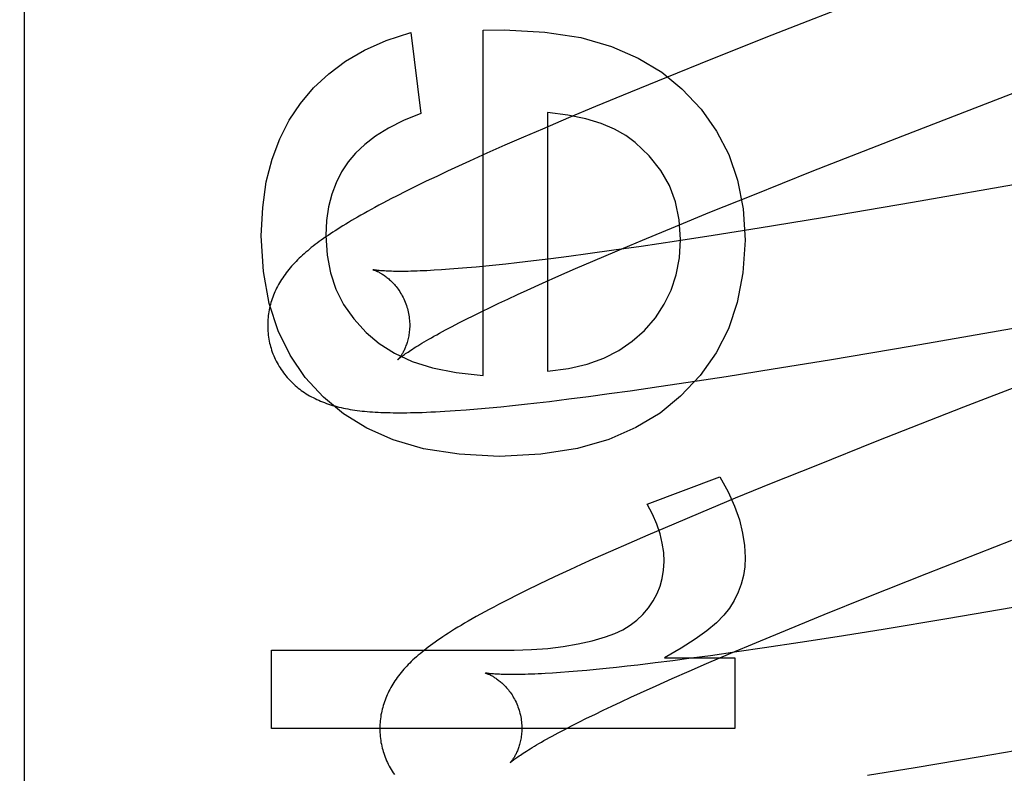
# Model space of a CAD drawing. Header units: inches. Extents: x 0 to 278, y 0 to 180.
# Tile 32 of 76: x 95.877 to 96.016, y 91.672 to 91.778. Entities that reach past the tile are written whole.
import ezdxf

# ---------------------------------------------------------------- set-up
doc = ezdxf.new("R2010")
doc.units = ezdxf.units.IN
doc.header["$LTSCALE"] = 15.310625
doc.header["$MEASUREMENT"] = 0
doc.linetypes.add('HIDDEN', pattern=[0.2, 0.1, -0.1])
doc.layers.add('DEFAULT_2', color=8, linetype='HIDDEN')

msp = doc.modelspace()

# ---------------------------------------------------------------- linework, layer by layer
at = {"layer": 'DEFAULT_2', "color": 8, "linetype": 'HIDDEN'}
for p, q in [((95.87814, 88.59938), (95.87814, 94.09988)), ((95.99665, 91.78135), (95.98337, 91.77614)), ((95.93251, 91.77655), (95.93392, 91.76513)), ((95.9427, 91.77685), (95.94564, 91.77691)), ((95.9427, 91.72823), (95.9427, 91.77685)), ((95.98337, 91.77614), (95.97476, 91.77272)), ((95.97476, 91.77272), (95.9685, 91.7702)), ((95.9685, 91.7702), (95.96343, 91.76813)), ((95.96343, 91.76813), (95.95852, 91.7661)), ((95.95178, 91.76525), (95.95178, 91.72884)), ((95.95852, 91.7661), (95.95472, 91.76451)), ((95.95472, 91.76451), (95.95104, 91.76294)), ((95.95104, 91.76294), (95.94837, 91.76179)), ((95.94577, 91.76065), (95.94324, 91.75953)), ((95.94837, 91.76179), (95.94577, 91.76065)), ((95.98902, 91.75698), (96.00097, 91.76167)), ((96.05552, 91.7617), (96.00317, 91.7526)), ((95.94324, 91.75953), (95.9408, 91.75842)), ((95.9408, 91.75842), (95.93922, 91.7577)), ((95.93767, 91.75698), (95.93617, 91.75627)), ((95.93922, 91.7577), (95.93767, 91.75698)), ((95.98066, 91.75364), (95.98902, 91.75698)), ((95.9347, 91.75557), (95.93327, 91.75487)), ((95.93617, 91.75627), (95.9347, 91.75557)), ((95.93185, 91.75417), (95.93048, 91.75347)), ((95.93327, 91.75487), (95.93185, 91.75417)), ((95.97462, 91.75121), (95.98066, 91.75364)), ((96.00317, 91.7526), (95.99047, 91.75045)), ((95.96979, 91.74923), (95.97462, 91.75121)), ((95.99047, 91.75045), (95.98155, 91.74898)), ((95.96514, 91.7473), (95.96979, 91.74923)), ((95.98155, 91.74898), (95.97511, 91.74795)), ((95.96158, 91.7458), (95.96514, 91.7473)), ((95.96993, 91.74715), (95.96495, 91.74641)), ((95.97511, 91.74795), (95.96993, 91.74715)), ((95.96112, 91.74586), (95.95744, 91.74535)), ((95.95816, 91.74434), (95.96158, 91.7458)), ((95.96495, 91.74641), (95.96112, 91.74586)), ((95.94743, 91.74409), (95.94592, 91.74392)), ((95.94978, 91.74436), (95.94743, 91.74409)), ((95.95224, 91.74466), (95.94978, 91.74436)), ((95.95479, 91.74499), (95.95224, 91.74466)), ((95.95744, 91.74535), (95.95479, 91.74499)), ((95.95571, 91.74327), (95.95816, 91.74434)), ((95.93798, 91.74318), (95.93686, 91.7431)), ((95.93917, 91.74327), (95.93798, 91.74318)), ((95.94041, 91.74338), (95.93917, 91.74327)), ((95.94171, 91.74349), (95.94041, 91.74338)), ((95.94306, 91.74362), (95.94171, 91.74349)), ((95.94447, 91.74376), (95.94306, 91.74362)), ((95.94592, 91.74392), (95.94447, 91.74376)), ((95.95334, 91.74224), (95.95571, 91.74327)), ((95.94892, 91.74025), (95.95108, 91.74123)), ((95.95108, 91.74123), (95.95334, 91.74224)), ((95.94753, 91.73961), (95.94892, 91.74025)), ((96.00313, 91.7324), (96.05121, 91.74077)), ((95.94492, 91.73839), (95.9462, 91.73899)), ((95.9462, 91.73899), (95.94753, 91.73961)), ((95.94137, 91.73667), (95.9425, 91.73723)), ((95.9425, 91.73723), (95.94368, 91.7378)), ((95.94368, 91.7378), (95.94492, 91.73839)), ((95.93928, 91.73562), (95.9403, 91.73614)), ((95.9403, 91.73614), (95.94137, 91.73667)), ((95.93741, 91.73464), (95.93832, 91.73512)), ((95.93832, 91.73512), (95.93928, 91.73562)), ((95.99148, 91.73044), (96.00313, 91.7324)), ((95.98354, 91.72914), (95.99148, 91.73044)), ((95.97693, 91.72809), (95.98354, 91.72914)), ((95.97159, 91.72727), (95.97693, 91.72809)), ((95.96044, 91.72567), (95.96339, 91.72607)), ((95.96339, 91.72607), (95.96743, 91.72666)), ((95.96743, 91.72666), (95.97159, 91.72727)), ((95.95026, 91.72438), (95.95203, 91.72458)), ((95.95203, 91.72458), (95.95476, 91.72492)), ((95.95476, 91.72492), (95.95756, 91.72528)), ((95.95756, 91.72528), (95.96044, 91.72567)), ((95.94031, 91.72339), (95.9419, 91.72352)), ((95.9419, 91.72352), (95.94353, 91.72367)), ((95.94353, 91.72367), (95.94517, 91.72383)), ((95.94517, 91.72383), (95.94684, 91.724)), ((95.94684, 91.724), (95.94853, 91.72418)), ((95.94853, 91.72418), (95.95026, 91.72438)), ((96.01033, 91.72374), (95.99814, 91.71895)), ((95.99814, 91.71895), (95.98953, 91.71552)), ((95.98953, 91.71552), (95.98327, 91.713)), ((95.96578, 91.71012), (95.97603, 91.71393)), ((95.98327, 91.713), (95.97821, 91.71093)), ((95.97821, 91.71093), (95.97332, 91.7089)), ((95.97332, 91.7089), (95.96954, 91.7073)), ((95.96954, 91.7073), (95.96587, 91.70574)), ((95.96587, 91.70574), (95.96322, 91.70458)), ((95.96322, 91.70458), (95.96063, 91.70345)), ((96.00517, 91.70033), (96.01716, 91.70504)), ((95.96063, 91.70345), (95.95813, 91.70233)), ((95.95651, 91.70159), (95.95492, 91.70087)), ((95.95813, 91.70233), (95.95651, 91.70159)), ((95.95337, 91.70015), (95.95186, 91.69943)), ((95.95492, 91.70087), (95.95337, 91.70015)), ((95.99677, 91.69698), (96.00517, 91.70033)), ((95.95038, 91.69873), (95.94895, 91.69803)), ((95.95186, 91.69943), (95.95038, 91.69873)), ((95.94755, 91.69733), (95.94618, 91.69664)), ((95.94895, 91.69803), (95.94755, 91.69733)), ((95.99071, 91.69454), (95.99677, 91.69698)), ((96.02069, 91.6961), (96.00797, 91.69394)), ((95.98585, 91.69255), (95.99071, 91.69454)), ((96.00797, 91.69394), (95.99902, 91.69246)), ((95.98118, 91.69061), (95.98585, 91.69255)), ((95.99254, 91.69142), (95.98733, 91.69061)), ((95.99902, 91.69246), (95.99254, 91.69142)), ((95.9776, 91.68911), (95.98118, 91.69061)), ((95.98733, 91.69061), (95.9823, 91.68985)), ((95.91292, 91.6785), (95.91292, 91.68955)), ((95.91292, 91.68955), (95.94706, 91.68955)), ((95.9747, 91.68875), (95.97201, 91.68839)), ((95.97417, 91.68764), (95.9776, 91.68911)), ((95.97842, 91.68928), (95.9747, 91.68875)), ((95.9823, 91.68985), (95.97842, 91.68928)), ((95.96296, 91.68727), (95.96147, 91.6871)), ((95.9645, 91.68744), (95.96296, 91.68727)), ((95.9669, 91.68773), (95.9645, 91.68744)), ((95.96941, 91.68805), (95.9669, 91.68773)), ((95.96824, 91.68845), (95.97812, 91.68845)), ((95.97201, 91.68839), (95.96941, 91.68805)), ((95.9717, 91.68657), (95.97417, 91.68764)), ((95.97812, 91.68845), (95.97812, 91.6785)), ((95.9536, 91.68638), (95.95249, 91.6863)), ((95.95478, 91.68647), (95.9536, 91.68638)), ((95.95601, 91.68657), (95.95478, 91.68647)), ((95.95729, 91.68668), (95.95601, 91.68657)), ((95.95863, 91.68681), (95.95729, 91.68668)), ((95.96002, 91.68695), (95.95863, 91.68681)), ((95.96147, 91.6871), (95.96002, 91.68695)), ((95.96932, 91.68553), (95.9717, 91.68657)), ((95.96487, 91.68353), (95.96705, 91.68451)), ((95.96705, 91.68451), (95.96932, 91.68553)), ((95.96348, 91.68289), (95.96487, 91.68353)), ((96.0127, 91.67455), (96.0676, 91.68408)), ((95.9596, 91.68107), (95.96084, 91.68166)), ((95.96084, 91.68166), (95.96213, 91.68227)), ((95.96213, 91.68227), (95.96348, 91.68289)), ((95.95727, 91.67994), (95.95841, 91.68049)), ((95.95841, 91.68049), (95.9596, 91.68107)), ((95.95419, 91.67837), (95.95516, 91.67887)), ((95.95516, 91.67887), (95.95619, 91.6794)), ((95.95619, 91.6794), (95.95727, 91.67994)), ((95.97812, 91.6785), (95.91292, 91.6785)), ((95.95328, 91.67789), (95.95419, 91.67837)), ((96.00352, 91.67303), (96.0127, 91.67455)), ((95.99682, 91.67195), (96.00352, 91.67303))]:
    msp.add_line(p, q, dxfattribs=at)
for points in [[(95.91699, 91.76653), (95.91884, 91.76873), (95.92096, 91.77072), (95.92332, 91.77249), (95.926, 91.77404), (95.92907, 91.7754), (95.93251, 91.77655)], [(95.94564, 91.77691), (95.95138, 91.77659), (95.95644, 91.77581), (95.96077, 91.77457), (95.96453, 91.77293), (95.96785, 91.77095), (95.97068, 91.76861)], [(96.00097, 91.76167), (96.02326, 91.77032), (96.03757, 91.77586)], [(95.97068, 91.76861), (95.97338, 91.76573), (95.97558, 91.76262), (95.97729, 91.75933), (95.97852, 91.75573), (95.97929, 91.75169), (95.97959, 91.74726)], [(95.91145, 91.74788), (95.91166, 91.75187), (95.91216, 91.75549), (95.91298, 91.75869), (95.91407, 91.76156), (95.9154, 91.76418), (95.91699, 91.76653)], [(95.93392, 91.76513), (95.9315, 91.76413), (95.92938, 91.76307), (95.92757, 91.76194), (95.92604, 91.76077), (95.92475, 91.75956), (95.92372, 91.75832)], [(95.96411, 91.76106), (95.96279, 91.76204), (95.96119, 91.76292), (95.95933, 91.7637), (95.95715, 91.76436), (95.95464, 91.76488), (95.95178, 91.76525)], [(95.97051, 91.74738), (95.97031, 91.75015), (95.96977, 91.7527), (95.96892, 91.75499), (95.96771, 91.75711), (95.9661, 91.75914), (95.96411, 91.76106)], [(95.92372, 91.75832), (95.92278, 91.75689), (95.922, 91.75536), (95.92138, 91.75374), (95.92092, 91.75198), (95.92064, 91.75004), (95.92054, 91.74794)], [(95.93048, 91.75347), (95.92982, 91.75314), (95.92919, 91.75281), (95.92859, 91.7525), (95.92802, 91.75219), (95.92747, 91.7519), (95.92695, 91.75161), (95.92644, 91.75133), (95.92595, 91.75106), (95.92548, 91.7508), (95.92503, 91.75054), (95.92459, 91.75028), (95.92416, 91.75003), (95.92375, 91.74979), (95.92335, 91.74955), (95.92297, 91.74931), (95.92259, 91.74908), (95.92223, 91.74885), (95.92187, 91.74862), (95.92152, 91.7484), (95.92119, 91.74817), (95.92086, 91.74795), (95.92054, 91.74773), (95.92023, 91.74751), (95.91992, 91.7473), (95.91963, 91.74708), (95.91934, 91.74687), (95.91906, 91.74666), (95.91878, 91.74644), (95.91851, 91.74623), (95.91825, 91.74602), (95.918, 91.7458), (95.91774, 91.74559)], [(95.92023, 91.72516), (95.91766, 91.72794), (95.91553, 91.73107), (95.91382, 91.7345), (95.91256, 91.73838), (95.91177, 91.74286), (95.91145, 91.74788)], [(95.92054, 91.74794), (95.92072, 91.74519), (95.9212, 91.74266), (95.92198, 91.74037), (95.92306, 91.73824), (95.92448, 91.73621), (95.92623, 91.73429)], [(95.9654, 91.73457), (95.96695, 91.73635), (95.96821, 91.73825), (95.96919, 91.74025), (95.9699, 91.74241), (95.97034, 91.7448), (95.97051, 91.74738)], [(95.97959, 91.74726), (95.97928, 91.74267), (95.97849, 91.7385), (95.97723, 91.73479), (95.97549, 91.73142), (95.97324, 91.72824), (95.97049, 91.7253)], [(95.91774, 91.74559), (95.9175, 91.74538), (95.91726, 91.74516), (95.91703, 91.74494), (95.9168, 91.74473), (95.91657, 91.74451), (95.91636, 91.74429), (95.91614, 91.74406), (95.91594, 91.74384), (95.91573, 91.74361), (95.91554, 91.74339), (95.91535, 91.74316), (95.91516, 91.74293), (95.91498, 91.7427), (95.91481, 91.74246), (95.91464, 91.74223), (95.91448, 91.74199), (95.91432, 91.74175), (95.91417, 91.74151), (95.91403, 91.74126), (95.91389, 91.74102), (95.91375, 91.74077), (95.91363, 91.74052), (95.91351, 91.74027), (95.91339, 91.74002), (95.91328, 91.73977), (95.91318, 91.73952), (95.91309, 91.73927), (95.913, 91.73902), (95.91291, 91.73876), (95.91283, 91.7385), (95.91276, 91.73824), (95.91269, 91.73798), (95.91263, 91.73772), (95.91258, 91.73745), (95.91253, 91.73719), (95.91249, 91.73692), (95.91245, 91.73665), (95.91242, 91.73638), (95.9124, 91.7361), (95.91238, 91.73583), (95.91237, 91.73555), (95.91237, 91.73528), (95.91237, 91.735), (95.91238, 91.73472), (95.9124, 91.73445), (95.91242, 91.73417), (95.91245, 91.73389), (95.91249, 91.73362), (95.91253, 91.73334), (95.91259, 91.73307), (95.91264, 91.73279), (95.91271, 91.73252), (95.91277, 91.73229)], [(95.9272, 91.74311), (95.92719, 91.74312), (95.92718, 91.74312), (95.92718, 91.74312), (95.92718, 91.74312), (95.92719, 91.74311), (95.92722, 91.74311), (95.92724, 91.7431), (95.92728, 91.74309), (95.92732, 91.74307), (95.92737, 91.74306), (95.92743, 91.74304), (95.92749, 91.74301), (95.92755, 91.74299), (95.92763, 91.74296), (95.9277, 91.74292), (95.92778, 91.74289), (95.92787, 91.74285), (95.92796, 91.7428), (95.92805, 91.74276), (95.92815, 91.7427), (95.92825, 91.74265), (95.92836, 91.74259), (95.92846, 91.74252), (95.92857, 91.74245), (95.92869, 91.74238), (95.9288, 91.7423), (95.92892, 91.74222), (95.92904, 91.74213), (95.92916, 91.74203), (95.92929, 91.74193), (95.92941, 91.74182), (95.92954, 91.74171), (95.92967, 91.74159), (95.9298, 91.74147), (95.92993, 91.74134), (95.93006, 91.7412), (95.9302, 91.74105), (95.93033, 91.7409), (95.93046, 91.74074), (95.93059, 91.74057), (95.93072, 91.7404), (95.93085, 91.74022), (95.93097, 91.74003), (95.93109, 91.73984), (95.93121, 91.73964), (95.93132, 91.73943), (95.93143, 91.73922), (95.93154, 91.73901), (95.93164, 91.73878), (95.93173, 91.73856), (95.93182, 91.73833), (95.9319, 91.73809), (95.93198, 91.73786), (95.93204, 91.73765)], [(95.93686, 91.7431), (95.93579, 91.74304), (95.93528, 91.74301), (95.93478, 91.74298), (95.9343, 91.74296), (95.93384, 91.74294), (95.93339, 91.74292), (95.93296, 91.74291), (95.93254, 91.7429), (95.93214, 91.74289), (95.93176, 91.74288), (95.93139, 91.74288), (95.93104, 91.74288), (95.9307, 91.74288), (95.93038, 91.74288), (95.93008, 91.74289), (95.92979, 91.7429), (95.92952, 91.7429), (95.92927, 91.74291), (95.92903, 91.74293), (95.92881, 91.74294), (95.9286, 91.74295), (95.92841, 91.74297), (95.92823, 91.74298), (95.92807, 91.74299), (95.92793, 91.74301), (95.9278, 91.74302), (95.92768, 91.74304), (95.92758, 91.74305), (95.92749, 91.74306), (95.92741, 91.74308), (95.92734, 91.74309), (95.92729, 91.7431), (95.92724, 91.7431), (95.92721, 91.74311), (95.9272, 91.74311)], [(96.05027, 91.73922), (96.03281, 91.73246), (96.01033, 91.72374)], [(95.93204, 91.73765), (95.9321, 91.73744), (95.93215, 91.7372), (95.9322, 91.73695), (95.93225, 91.73671), (95.93228, 91.73647), (95.93231, 91.73623), (95.93233, 91.73599), (95.93235, 91.73576), (95.93236, 91.73552), (95.93236, 91.73529), (95.93236, 91.73506), (95.93235, 91.73484), (95.93233, 91.73462), (95.93231, 91.73441), (95.93228, 91.7342), (95.93225, 91.73399), (95.93222, 91.7338), (95.93218, 91.7336), (95.93214, 91.73342), (95.9321, 91.73324), (95.93205, 91.73306), (95.932, 91.73289), (95.93195, 91.73273), (95.9319, 91.73258), (95.93184, 91.73243), (95.93179, 91.73228), (95.93173, 91.73214), (95.93167, 91.73201), (95.93162, 91.73188), (95.93156, 91.73176), (95.9315, 91.73164), (95.93144, 91.73153), (95.93138, 91.73143), (95.93133, 91.73133), (95.93127, 91.73123), (95.93122, 91.73114), (95.93116, 91.73106), (95.93111, 91.73098), (95.93106, 91.7309), (95.93101, 91.73083), (95.93096, 91.73077), (95.93092, 91.73071), (95.93088, 91.73066), (95.93084, 91.73061), (95.93081, 91.73057), (95.93078, 91.73054), (95.93075, 91.73051), (95.93073, 91.73049), (95.93071, 91.73047), (95.9307, 91.73046), (95.9307, 91.73045)], [(95.92623, 91.73429), (95.92806, 91.73273), (95.93023, 91.73137), (95.93271, 91.73021), (95.93558, 91.72928), (95.93892, 91.72862), (95.9427, 91.72823)], [(95.9307, 91.73045), (95.93071, 91.73046), (95.93072, 91.73047), (95.93074, 91.73049), (95.93077, 91.73052), (95.93081, 91.73055), (95.93086, 91.7306), (95.93092, 91.73065), (95.93099, 91.7307), (95.93107, 91.73076), (95.93116, 91.73083), (95.93126, 91.73091), (95.93137, 91.731), (95.9315, 91.73109), (95.93163, 91.73119), (95.93179, 91.7313), (95.93195, 91.73141), (95.93213, 91.73153), (95.93232, 91.73166), (95.93253, 91.7318), (95.93275, 91.73195), (95.93299, 91.7321), (95.93324, 91.73225), (95.9335, 91.73242), (95.93379, 91.73259), (95.93408, 91.73277), (95.93439, 91.73295), (95.93472, 91.73314), (95.93506, 91.73334), (95.93541, 91.73354), (95.93578, 91.73375), (95.93617, 91.73396), (95.93657, 91.73418), (95.93698, 91.73441), (95.93741, 91.73464)], [(95.95178, 91.72884), (95.95472, 91.72921), (95.95737, 91.72981), (95.95971, 91.73066), (95.96179, 91.73174), (95.9637, 91.73304), (95.9654, 91.73457)], [(95.91277, 91.73229), (95.91284, 91.73206), (95.91292, 91.73179), (95.91301, 91.73153), (95.91311, 91.73127), (95.91322, 91.73101), (95.91333, 91.73075), (95.91344, 91.7305), (95.91357, 91.73024), (95.9137, 91.73), (95.91383, 91.72975), (95.91397, 91.72951), (95.91412, 91.72928), (95.91427, 91.72905), (95.91443, 91.72882), (95.91459, 91.7286), (95.91476, 91.72838), (95.91493, 91.72817), (95.91511, 91.72796), (95.91529, 91.72775), (95.91547, 91.72755), (95.91566, 91.72736), (95.91585, 91.72717), (95.91605, 91.72698), (95.91625, 91.7268), (95.91646, 91.72663), (95.91667, 91.72646), (95.91688, 91.72629), (95.9171, 91.72613), (95.91732, 91.72597), (95.91755, 91.72582), (95.91778, 91.72566), (95.91802, 91.72552), (95.91827, 91.72537), (95.91852, 91.72523), (95.91877, 91.7251), (95.91903, 91.72497), (95.91929, 91.72485), (95.91955, 91.72473), (95.91982, 91.72461), (95.92009, 91.7245), (95.92036, 91.7244), (95.92064, 91.72429), (95.92092, 91.7242), (95.92121, 91.7241), (95.9215, 91.72401), (95.9218, 91.72393), (95.9221, 91.72385), (95.9224, 91.72377), (95.92271, 91.7237), (95.92302, 91.72363), (95.92333, 91.72357), (95.92365, 91.72351), (95.92397, 91.72345), (95.9243, 91.7234), (95.92463, 91.72335), (95.92497, 91.7233), (95.92532, 91.72326), (95.92566, 91.72322), (95.92602, 91.72318), (95.92638, 91.72315), (95.92675, 91.72312), (95.92713, 91.72309), (95.92752, 91.72307), (95.92791, 91.72305), (95.92832, 91.72303), (95.92873, 91.72301), (95.92915, 91.723), (95.92959, 91.72299), (95.93003, 91.72298), (95.93049, 91.72297), (95.93096, 91.72297), (95.93145, 91.72297), (95.93195, 91.72298), (95.93247, 91.72299), (95.93301, 91.723), (95.93356, 91.72301), (95.93413, 91.72303), (95.93473, 91.72305), (95.93535, 91.72308), (95.93598, 91.72311), (95.93665, 91.72315), (95.93733, 91.72319), (95.93805, 91.72323), (95.93878, 91.72328), (95.94031, 91.72339)], [(95.94497, 91.71681), (95.93931, 91.71714), (95.93432, 91.71791), (95.93005, 91.71915), (95.92634, 91.7208), (95.92305, 91.7228), (95.92023, 91.72516)], [(95.97049, 91.7253), (95.96761, 91.72291), (95.96422, 91.72089), (95.96039, 91.71921), (95.95597, 91.71794), (95.95081, 91.71715), (95.94497, 91.71681)], [(95.97603, 91.71393), (95.97718, 91.71183), (95.9781, 91.70981), (95.97878, 91.70788), (95.97924, 91.70603), (95.97952, 91.70426), (95.97959, 91.70257)], [(95.96818, 91.70202), (95.96812, 91.70329), (95.96793, 91.70459), (95.96762, 91.70591), (95.96717, 91.70727), (95.96655, 91.70867), (95.96578, 91.71012)], [(95.97959, 91.70257), (95.97953, 91.70128), (95.97934, 91.70003), (95.97904, 91.69884), (95.97862, 91.69769), (95.97806, 91.69655), (95.97738, 91.69545)], [(95.96598, 91.6955), (95.96666, 91.6965), (95.96721, 91.69752), (95.96763, 91.69856), (95.96793, 91.69964), (95.96811, 91.7008), (95.96818, 91.70202)], [(95.94618, 91.69664), (95.94551, 91.69629), (95.94485, 91.69595), (95.9442, 91.69561), (95.94355, 91.69526), (95.94292, 91.69492), (95.94231, 91.69459), (95.94172, 91.69426), (95.94115, 91.69394), (95.94061, 91.69363), (95.94009, 91.69332), (95.9396, 91.69303), (95.93913, 91.69275), (95.93868, 91.69248), (95.93825, 91.69221), (95.93784, 91.69194), (95.93744, 91.69168), (95.93705, 91.69143), (95.93668, 91.69118), (95.93631, 91.69093), (95.93596, 91.69068), (95.93562, 91.69044), (95.9353, 91.6902), (95.93498, 91.68997), (95.93468, 91.68973), (95.93438, 91.6895), (95.9341, 91.68927), (95.93382, 91.68904), (95.93356, 91.68882)], [(95.95995, 91.69139), (95.96123, 91.69186), (95.96239, 91.69241), (95.96342, 91.69304), (95.96435, 91.69376), (95.9652, 91.69458), (95.96598, 91.6955)], [(95.97738, 91.69545), (95.97661, 91.69445), (95.97555, 91.69339), (95.97422, 91.69227), (95.97257, 91.69107), (95.97057, 91.6898), (95.96824, 91.68845)], [(95.94706, 91.68955), (95.94949, 91.68961), (95.9518, 91.68978), (95.95399, 91.69004), (95.95608, 91.69041), (95.95806, 91.69085), (95.95995, 91.69139)], [(95.93356, 91.68882), (95.9333, 91.6886), (95.93306, 91.68838), (95.93282, 91.68816), (95.93259, 91.68794), (95.93237, 91.68772), (95.93215, 91.6875), (95.93194, 91.68728), (95.93174, 91.68706), (95.93154, 91.68684), (95.93135, 91.68662), (95.93116, 91.68639), (95.93098, 91.68617), (95.9308, 91.68594), (95.93062, 91.6857), (95.93046, 91.68547), (95.93029, 91.68523), (95.93014, 91.68499), (95.92998, 91.68475), (95.92984, 91.6845), (95.9297, 91.68426), (95.92956, 91.68401), (95.92943, 91.68376), (95.92931, 91.68351), (95.9292, 91.68326), (95.92909, 91.68301), (95.92898, 91.68276), (95.92889, 91.6825), (95.9288, 91.68225), (95.92871, 91.68199), (95.92863, 91.68173), (95.92856, 91.68147), (95.92849, 91.68121), (95.92843, 91.68095), (95.92837, 91.68069), (95.92832, 91.68042), (95.92828, 91.68015), (95.92824, 91.67988), (95.92821, 91.6796), (95.92819, 91.67933), (95.92817, 91.67905), (95.92816, 91.67878), (95.92816, 91.6785), (95.92816, 91.67822), (95.92817, 91.67794), (95.92819, 91.67767), (95.92821, 91.67739), (95.92824, 91.67711), (95.92828, 91.67683), (95.92832, 91.67655), (95.92838, 91.67628), (95.92844, 91.676), (95.9285, 91.67573), (95.92856, 91.6755)], [(95.94299, 91.68632), (95.94298, 91.68633), (95.94297, 91.68633), (95.94297, 91.68633), (95.94299, 91.68632), (95.94301, 91.68632), (95.94304, 91.68631), (95.94308, 91.6863), (95.94312, 91.68628), (95.94317, 91.68626), (95.94323, 91.68624), (95.94329, 91.68622), (95.94336, 91.68619), (95.94343, 91.68616), (95.9435, 91.68613), (95.94359, 91.68609), (95.94367, 91.68605), (95.94376, 91.68601), (95.94385, 91.68596), (95.94395, 91.68591), (95.94405, 91.68585), (95.94416, 91.68579), (95.94426, 91.68572), (95.94437, 91.68565), (95.94449, 91.68558), (95.9446, 91.6855), (95.94472, 91.68542), (95.94484, 91.68533), (95.94496, 91.68523), (95.94509, 91.68513), (95.94521, 91.68502), (95.94534, 91.68491), (95.94547, 91.68479), (95.9456, 91.68467), (95.94573, 91.68454), (95.94586, 91.6844), (95.946, 91.68425), (95.94613, 91.6841), (95.94626, 91.68394), (95.94639, 91.68377), (95.94652, 91.6836), (95.94664, 91.68342), (95.94677, 91.68323), (95.94689, 91.68304), (95.947, 91.68284), (95.94712, 91.68264), (95.94723, 91.68243), (95.94733, 91.68221), (95.94743, 91.68199), (95.94753, 91.68176), (95.94761, 91.68153), (95.9477, 91.6813), (95.94777, 91.68106), (95.94783, 91.68086)], [(95.95249, 91.6863), (95.95143, 91.68624), (95.95093, 91.68621), (95.95044, 91.68618), (95.94996, 91.68616), (95.94951, 91.68614), (95.94906, 91.68613), (95.94864, 91.68612), (95.94822, 91.68611), (95.94783, 91.6861), (95.94745, 91.68609), (95.94709, 91.68609), (95.94674, 91.68609), (95.94641, 91.68609), (95.9461, 91.68609), (95.9458, 91.6861), (95.94552, 91.68611), (95.94525, 91.68612), (95.945, 91.68613), (95.94477, 91.68614), (95.94455, 91.68615), (95.94435, 91.68616), (95.94416, 91.68618), (95.94399, 91.68619), (95.94383, 91.68621), (95.94369, 91.68622), (95.94356, 91.68623), (95.94345, 91.68625), (95.94335, 91.68626), (95.94326, 91.68628), (95.94318, 91.68629), (95.94312, 91.6863), (95.94307, 91.68631), (95.94303, 91.68631), (95.943, 91.68632), (95.94299, 91.68632)], [(95.94783, 91.68086), (95.94789, 91.68065), (95.94794, 91.6804), (95.94799, 91.68016), (95.94804, 91.67992), (95.94807, 91.67968), (95.9481, 91.67944), (95.94812, 91.6792), (95.94814, 91.67896), (95.94815, 91.67873), (95.94815, 91.67849), (95.94815, 91.67827), (95.94814, 91.67804), (95.94812, 91.67782), (95.9481, 91.67761), (95.94807, 91.6774), (95.94804, 91.67719), (95.94801, 91.677), (95.94797, 91.6768), (95.94793, 91.67662), (95.94789, 91.67644), (95.94784, 91.67626), (95.94779, 91.67609), (95.94774, 91.67593), (95.94769, 91.67578), (95.94763, 91.67563), (95.94758, 91.67548), (95.94752, 91.67534), (95.94746, 91.67521), (95.9474, 91.67508), (95.94734, 91.67496), (95.94729, 91.67484), (95.94723, 91.67473), (95.94717, 91.67463), (95.94711, 91.67453), (95.94706, 91.67443), (95.947, 91.67434), (95.94695, 91.67426), (95.94689, 91.67418), (95.94684, 91.6741), (95.9468, 91.67404), (95.94675, 91.67397), (95.94671, 91.67392), (95.94667, 91.67386), (95.94663, 91.67382), (95.94659, 91.67378), (95.94656, 91.67374), (95.94654, 91.67371), (95.94652, 91.67369), (95.9465, 91.67368), (95.94649, 91.67366), (95.94649, 91.67366)], [(95.94649, 91.67366), (95.9465, 91.67367), (95.94651, 91.67368), (95.94654, 91.67371), (95.94657, 91.67373), (95.94661, 91.67377), (95.94666, 91.67381), (95.94672, 91.67386), (95.94679, 91.67392), (95.94687, 91.67398), (95.94696, 91.67405), (95.94706, 91.67413), (95.94718, 91.67422), (95.9473, 91.67431), (95.94744, 91.67441), (95.9476, 91.67452), (95.94776, 91.67464), (95.94795, 91.67476), (95.94814, 91.67489), (95.94835, 91.67503), (95.94858, 91.67518), (95.94881, 91.67533), (95.94907, 91.67549), (95.94934, 91.67565), (95.94962, 91.67583), (95.94992, 91.67601), (95.95023, 91.67619), (95.95056, 91.67638), (95.95091, 91.67658), (95.95126, 91.67679), (95.95164, 91.677), (95.95203, 91.67721), (95.95243, 91.67743), (95.95285, 91.67766), (95.95328, 91.67789)], [(95.92856, 91.6755), (95.92863, 91.67527), (95.92871, 91.67501), (95.9288, 91.67474), (95.9289, 91.67448), (95.929, 91.67422), (95.92911, 91.67396), (95.92923, 91.67371), (95.92935, 91.67346), (95.92948, 91.67321), (95.92962, 91.67297), (95.92976, 91.67273), (95.9299, 91.6725), (95.93005, 91.67227), (95.93021, 91.67204)]]:
    msp.add_lwpolyline(points, dxfattribs=at)
for radius in [0.25, 0.14]:
    msp.add_arc((95.87814, 91.70856), radius, 90, 270, dxfattribs=at)

doc.saveas('drawing.dxf')
